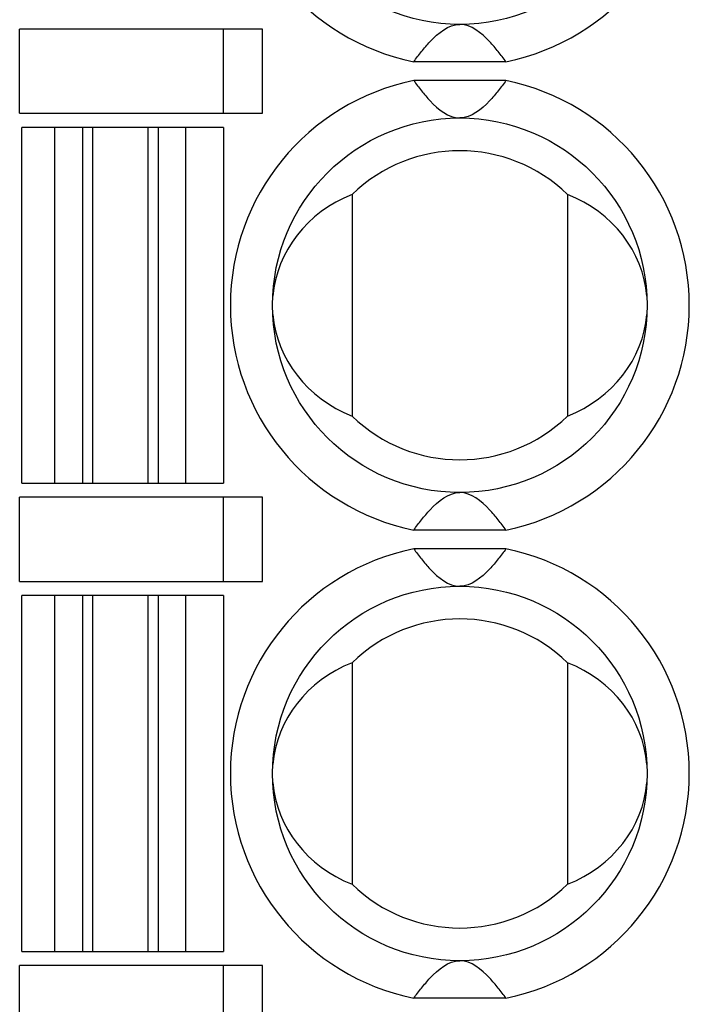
# Model space of a CAD drawing. Header units: millimetres. Extents: x 0 to 420, y 0 to 297.
# Tile 34 of 119: x 116.22 to 123.37, y 45.49 to 56.01. Entities that reach past the tile are written whole.
import ezdxf

# ---------------------------------------------------------------- set-up
doc = ezdxf.new("R2010")
doc.units = ezdxf.units.MM
doc.header["$LTSCALE"] = 23.1
doc.layers.get('0').update_dxf_attribs({"linetype": 'CONTINUOUS'})

msp = doc.modelspace()

# ---------------------------------------------------------------- linework, layer by layer
at = {"color": 7, "linetype": 'Continuous'}
for p, q in [((118.815, 55.907), (116.222, 55.907)), ((116.222, 55.007), (116.222, 55.907)), ((118.4, 55.007), (118.4, 55.907)), ((118.815, 55.007), (118.815, 55.907)), ((121.415, 55.557), (120.43, 55.557)), ((121.415, 55.357), (120.43, 55.357)), ((116.222, 55.007), (118.815, 55.007)), ((118.397, 54.857), (116.247, 54.857)), ((116.247, 51.057), (116.247, 54.857)), ((116.597, 51.057), (116.597, 54.857)), ((116.892, 54.857), (116.892, 51.057)), ((117.004, 51.057), (117.004, 54.857)), ((117.591, 54.857), (117.591, 51.057)), ((117.703, 51.057), (117.703, 54.857)), ((117.997, 51.057), (117.997, 54.857)), ((118.397, 54.857), (118.397, 51.057)), ((119.772, 54.14), (119.772, 51.773)), ((122.072, 54.14), (122.072, 51.773)), ((116.247, 51.057), (118.397, 51.057)), ((118.815, 50.907), (116.222, 50.907)), ((116.222, 50.007), (116.222, 50.907)), ((118.4, 50.007), (118.4, 50.907)), ((118.815, 50.007), (118.815, 50.907)), ((121.415, 50.557), (120.43, 50.557)), ((121.415, 50.357), (120.43, 50.357)), ((116.222, 50.007), (118.815, 50.007)), ((118.397, 49.857), (116.247, 49.857)), ((116.247, 46.057), (116.247, 49.857)), ((116.597, 46.057), (116.597, 49.857)), ((116.892, 49.857), (116.892, 46.057)), ((117.004, 46.057), (117.004, 49.857)), ((117.591, 49.857), (117.591, 46.057)), ((117.703, 46.057), (117.703, 49.857)), ((117.997, 46.057), (117.997, 49.857)), ((118.397, 49.857), (118.397, 46.057)), ((119.772, 49.14), (119.772, 46.773)), ((122.072, 49.14), (122.072, 46.773)), ((116.247, 46.057), (118.397, 46.057)), ((118.815, 45.907), (116.222, 45.907)), ((116.222, 45.007), (116.222, 45.907)), ((118.4, 45.007), (118.4, 45.907)), ((118.815, 45.007), (118.815, 45.907)), ((121.415, 45.557), (120.43, 45.557))]:
    msp.add_line(p, q, dxfattribs=at)
for centre in [(120.922, 57.957), (120.922, 52.957), (120.922, 47.957)]:
    msp.add_circle(centre, 2, dxfattribs=at)
for centre, radius, start, end in [((120.922, 57.957), 2.45, 101.5953, 258.4047), ((120.922, 57.957), 2.45, 281.5953, 78.4047), ((120.922, 52.957), 2.45, 101.5953, 258.4047), ((120.922, 52.957), 2.45, 281.5953, 78.4047), ((120.922, 52.957), 1.65, 45.8156, 134.1844), ((120.922, 52.957), 1.65, 225.8156, 314.1844), ((120.922, 47.957), 2.45, 101.5953, 258.4047), ((120.922, 47.957), 2.45, 281.5953, 78.4047), ((120.922, 47.957), 1.65, 45.8156, 134.1844), ((120.922, 47.957), 1.65, 225.8156, 314.1844)]:
    msp.add_arc(centre, radius, start, end, dxfattribs=at)
for centre, start_param, end_param in [((120.339, 52.957), 1.982219, 3.065989), ((121.506, 52.957), 0.075345, 1.159374), ((120.339, 52.957), -3.066248, -1.982219), ((121.506, 52.957), -1.159374, -0.075603), ((120.339, 47.957), 1.982219, 3.065989), ((121.506, 47.957), 0.075345, 1.159374), ((120.339, 47.957), -3.066248, -1.982219), ((121.506, 47.957), -1.159374, -0.075603)]:
    msp.add_ellipse(centre, major_axis=(1.417, 0), ratio=0.911252, start_param=start_param, end_param=end_param, dxfattribs=at)
for points in [[(120.43, 55.557), (120.457, 55.594), (120.513, 55.668), (120.649, 55.829), (120.8, 55.957), (120.922, 55.957)], [(121.415, 55.557), (121.388, 55.594), (121.332, 55.668), (121.196, 55.829), (121.044, 55.957), (120.922, 55.957)], [(120.43, 55.357), (120.457, 55.32), (120.513, 55.245), (120.649, 55.084), (120.8, 54.957), (120.922, 54.957)], [(121.415, 55.357), (121.388, 55.32), (121.332, 55.245), (121.196, 55.084), (121.044, 54.957), (120.922, 54.957)], [(120.43, 50.557), (120.457, 50.594), (120.513, 50.668), (120.649, 50.829), (120.8, 50.957), (120.922, 50.957)], [(121.415, 50.557), (121.388, 50.594), (121.332, 50.668), (121.196, 50.829), (121.044, 50.957), (120.922, 50.957)], [(120.43, 50.357), (120.457, 50.32), (120.513, 50.245), (120.649, 50.084), (120.8, 49.957), (120.922, 49.957)], [(121.415, 50.357), (121.388, 50.32), (121.332, 50.245), (121.196, 50.084), (121.044, 49.957), (120.922, 49.957)], [(120.43, 45.557), (120.457, 45.594), (120.513, 45.668), (120.649, 45.829), (120.8, 45.957), (120.922, 45.957)], [(121.415, 45.557), (121.388, 45.594), (121.332, 45.668), (121.196, 45.829), (121.044, 45.957), (120.922, 45.957)]]:
    msp.add_open_spline(points, degree=3, knots=[0, 0, 0, 0, 0.211914, 0.432464, 1, 1, 1, 1], dxfattribs=at)

doc.saveas('drawing.dxf')
